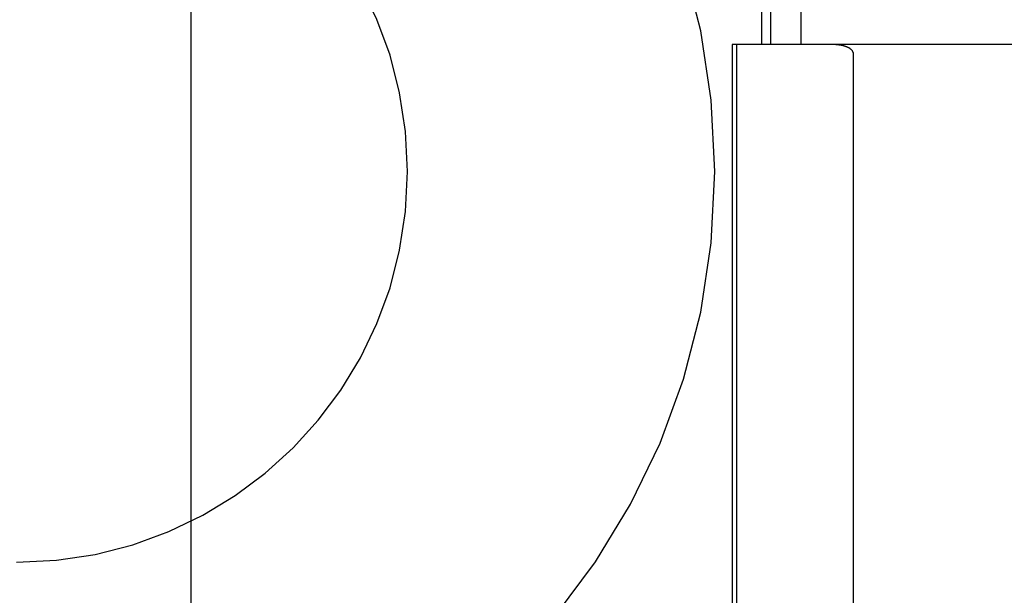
# Model space of a CAD drawing. Header units: inches. Extents: x 0 to 278, y 0 to 180.
# Tile 42 of 76: x 96.379 to 96.732, y 91.557 to 91.763. Entities that reach past the tile are written whole.
import ezdxf

# ---------------------------------------------------------------- set-up
doc = ezdxf.new("R2010")
doc.units = ezdxf.units.IN
doc.header["$LTSCALE"] = 15.310625
doc.header["$MEASUREMENT"] = 0
doc.linetypes.add('HIDDEN', pattern=[0.2, 0.1, -0.1])
doc.layers.add('DEFAULT_2', color=8, linetype='HIDDEN')

msp = doc.modelspace()

# ---------------------------------------------------------------- linework, layer by layer
at = {"layer": 'DEFAULT_2', "color": 8, "linetype": 'HIDDEN'}
for p, q in [((96.44064, 91.25123), (96.44064, 91.99428)), ((96.64498, 91.75406), (96.64498, 91.91031)), ((96.64821, 91.75406), (96.64821, 91.91031)), ((96.65905, 91.75406), (96.65905, 91.91031)), ((96.63431, 91.75406), (96.63431, 91.37906)), ((97.11191, 91.75406), (96.63431, 91.75406)), ((96.63586, 91.75406), (96.63586, 91.37906)), ((96.67757, 91.75116), (96.67757, 91.38195))]:
    msp.add_line(p, q, dxfattribs=at)
msp.add_lwpolyline([(96.67757, 91.75116), (96.67754, 91.75135), (96.6775, 91.75153), (96.67743, 91.75168), (96.67735, 91.75181), (96.67726, 91.75194), (96.67716, 91.75205), (96.67706, 91.75216), (96.67695, 91.75227), (96.67684, 91.75236), (96.67672, 91.75245), (96.67661, 91.75253), (96.6765, 91.75261), (96.67638, 91.75268), (96.67626, 91.75275), (96.67614, 91.75282), (96.67601, 91.75289), (96.67588, 91.75295), (96.67574, 91.75302), (96.6756, 91.75308), (96.67546, 91.75314), (96.67531, 91.7532), (96.67515, 91.75326), (96.67499, 91.75332), (96.67482, 91.75338), (96.67464, 91.75343), (96.67446, 91.75349), (96.67427, 91.75354), (96.67407, 91.7536), (96.67386, 91.75365), (96.67364, 91.7537), (96.67341, 91.75374), (96.67317, 91.75379), (96.67292, 91.75383), (96.67265, 91.75387), (96.67238, 91.75391), (96.6721, 91.75395), (96.6718, 91.75398), (96.67149, 91.754), (96.67117, 91.75402), (96.67084, 91.75404), (96.67049, 91.75405), (96.67013, 91.75406)], dxfattribs=at)
for radius in [0.25, 0.14]:
    msp.add_arc((96.37814, 91.70856), radius, 270, 90, dxfattribs=at)

doc.saveas('drawing.dxf')
